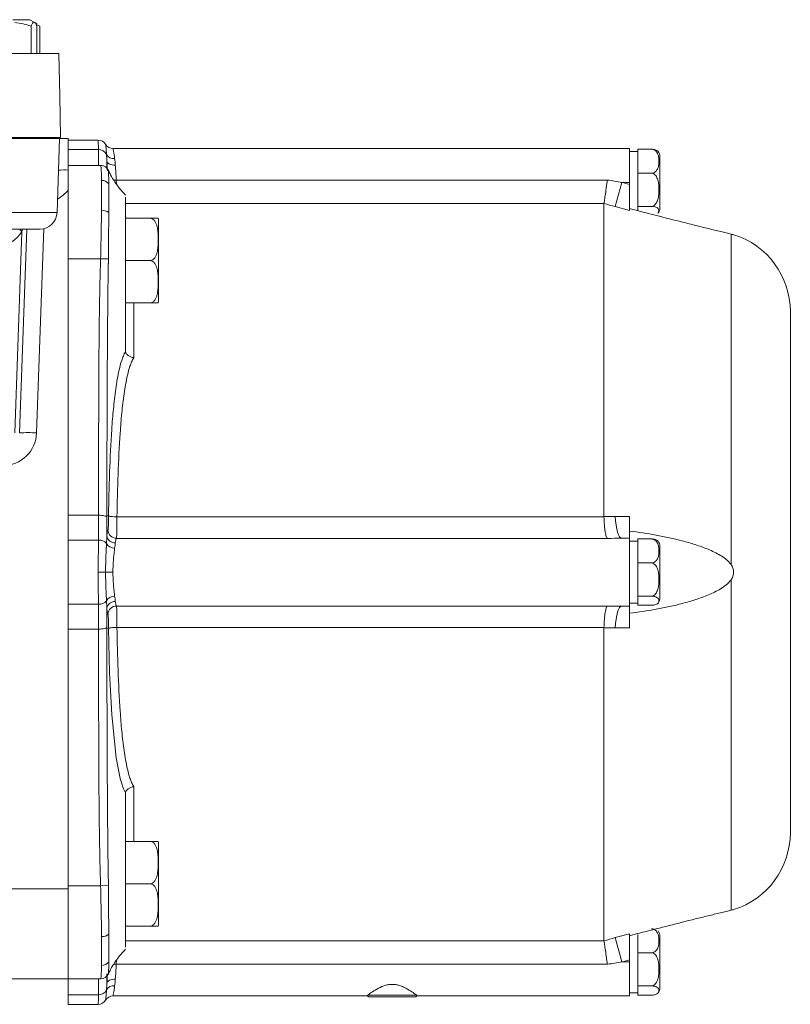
# Model space of a CAD drawing. Header units: millimetres. Extents: x 150 to 972, y 37 to 799.
# Tile 21 of 29: x 332 to 422, y 592 to 708. Entities that reach past the tile are written whole.
import ezdxf

# ---------------------------------------------------------------- set-up
doc = ezdxf.new("R2010")
doc.units = ezdxf.units.MM

msp = doc.modelspace()

# ---------------------------------------------------------------- linework, layer by layer
at = {"color": 7, "linetype": 'Continuous', "lineweight": 15}
for p, q in [((332.72, 708.16), (330.73, 708.16)), ((333.32, 707.82), (332.72, 708.16)), ((333.56, 707.68), (333.32, 707.82)), ((332.88, 707.41), (332.88, 704.16)), ((333.9, 707.41), (333.51, 707.59)), ((333.55, 707.41), (333.55, 704.16)), ((333.9, 707.41), (333.9, 704.16)), ((336.16, 704.16), (327.84, 704.16)), ((336.25, 699.16), (336.16, 704.16)), ((336.25, 699.16), (336.33, 694.26)), ((330.25, 694.16), (334.15, 694.16)), ((336.33, 694.26), (330.33, 694.26)), ((336.33, 694.16), (334.15, 694.16)), ((336.11, 690.39), (336.24, 694.16)), ((336.33, 694.26), (336.33, 694.16)), ((337.25, 694.16), (336.33, 694.16)), ((337.25, 694.16), (337.25, 690.42)), ((340.8, 693.96), (337.25, 693.96)), ((340.82, 692.85), (337.25, 692.85)), ((403.5, 692.96), (342.53, 692.96)), ((403.5, 688.96), (403.5, 692.96)), ((404.5, 692.61), (403.5, 692.61)), ((404.5, 692.19), (404.5, 692.88)), ((404.5, 692.88), (406.1, 692.88)), ((404.5, 690.74), (404.5, 692.19)), ((407.1, 685.92), (407.1, 692.01)), ((335.93, 685.39), (336.11, 690.39)), ((341.08, 690.96), (337.25, 690.96)), ((404.5, 690.05), (404.5, 690.74)), ((342.93, 689.24), (400.9, 689.24)), ((404.5, 689.09), (404.5, 690.05)), ((404.5, 690.05), (406.1, 690.05)), ((404.5, 687.09), (404.5, 689.09)), ((337.25, 646.87), (337.25, 688.06)), ((401.83, 686.1), (402.62, 688.96)), ((403.5, 688.96), (402.62, 688.96)), ((403.5, 688.72), (403.5, 688.96)), ((404.5, 686.13), (404.5, 687.09)), ((400.5, 649.52), (400.5, 686.47)), ((403.5, 685.64), (401.83, 686.1)), ((404.5, 686.13), (406.1, 686.13)), ((404.5, 685.87), (404.5, 686.13)), ((404.5, 685.61), (404.5, 685.87)), ((344, 684.73), (346.9, 684.73)), ((347.9, 674.96), (347.9, 684.51)), ((333.93, 683.46), (329.29, 683.46)), ((332.36, 683.46), (331.52, 659.39)), ((330.94, 659.39), (331.77, 683.14)), ((415.5, 643.88), (415.5, 682.86)), ((341.08, 679.96), (337.25, 679.96)), ((342, 679.95), (341.08, 679.96)), ((344, 679.73), (346.9, 679.73)), ((344, 674.73), (346.9, 674.73)), ((344, 674.66), (344, 669.02)), ((422.5, 612.22), (422.5, 673.71)), ((340.82, 649.68), (337.25, 649.68)), ((342.01, 649.63), (341.83, 649.67)), ((343, 649.5), (343, 649.5)), ((343, 649.5), (400.5, 649.5)), ((401.83, 649.53), (403.5, 649.52)), ((337.25, 646.75), (337.25, 646.87)), ((340.82, 646.75), (337.25, 646.75)), ((337.25, 639.18), (337.25, 646.75)), ((400.9, 646.95), (342.93, 646.95)), ((403.5, 646.96), (402.62, 646.96)), ((403.5, 638.96), (403.5, 646.96)), ((404.5, 646.61), (403.5, 646.61)), ((404.5, 646.19), (404.5, 646.88)), ((404.5, 646.88), (406.1, 646.88)), ((404.5, 644.74), (404.5, 646.19)), ((407.1, 639.92), (407.1, 646.01)), ((404.5, 644.05), (404.5, 644.74)), ((404.5, 643.09), (404.5, 644.05)), ((404.5, 644.05), (406.1, 644.05)), ((404.5, 641.09), (404.5, 643.09)), ((415.5, 603.07), (415.5, 642.05)), ((404.5, 640.13), (404.5, 641.09)), ((340.82, 639.18), (337.25, 639.18)), ((337.25, 638.61), (337.25, 639.18)), ((403.5, 639.31), (404.5, 639.31)), ((404.5, 640.13), (406.1, 640.13)), ((404.5, 639.87), (404.5, 640.13)), ((404.5, 639.31), (404.5, 639.87)), ((404.5, 639.05), (404.5, 639.31)), ((337.25, 605.58), (337.25, 638.61)), ((342.93, 638.97), (400.9, 638.97)), ((403.5, 638.96), (402.62, 638.96)), ((404.5, 639.05), (406.1, 639.05)), ((340.82, 636.24), (337.25, 636.24)), ((342.01, 636.3), (341.83, 636.26)), ((343, 636.43), (343, 636.43)), ((400.5, 636.43), (343, 636.43)), ((400.5, 599.46), (400.5, 636.41)), ((403.5, 636.4), (401.83, 636.4)), ((344, 616.93), (344, 611.27)), ((344, 611.19), (346.9, 611.19)), ((347.9, 601.42), (347.9, 610.97)), ((344, 608.91), (344, 608.3)), ((327.5, 605.58), (337.25, 605.58)), ((341.08, 605.96), (337.25, 605.96)), ((337.25, 594.96), (337.25, 605.58)), ((342, 605.98), (341.08, 605.96)), ((344, 606.19), (346.9, 606.19)), ((344, 601.19), (346.9, 601.19)), ((401.83, 599.83), (403.5, 600.28)), ((401.83, 599.83), (402.62, 596.96)), ((404.5, 598.74), (404.5, 600.19)), ((407.1, 593.92), (407.1, 600.01)), ((404.5, 598.05), (404.5, 598.74)), ((404.5, 597.09), (404.5, 598.05)), ((404.5, 598.05), (406.1, 598.05)), ((400.9, 596.69), (342.93, 596.69)), ((403.5, 596.96), (402.62, 596.96)), ((403.5, 596.96), (403.5, 597.2)), ((403.5, 592.96), (403.5, 596.96)), ((404.5, 595.09), (404.5, 597.09)), ((337.25, 594.96), (327.06, 594.96)), ((341.08, 594.96), (337.25, 594.96)), ((337.25, 593.08), (337.25, 594.96)), ((341.08, 594.96), (341.08, 594.96)), ((404.5, 594.13), (404.5, 595.09)), ((404.5, 594.13), (406.1, 594.13)), ((404.5, 593.87), (404.5, 594.13)), ((404.5, 593.31), (404.5, 593.87)), ((340.82, 593.08), (337.25, 593.08)), ((337.25, 591.96), (337.25, 593.08)), ((342.53, 592.96), (372.6, 592.96)), ((372.58, 592.96), (372.7, 592.85)), ((372.61, 593.05), (372.6, 593.01)), ((372.61, 593.05), (378.38, 593.05)), ((378.3, 592.85), (372.7, 592.85)), ((378.3, 592.85), (378.41, 592.96)), ((378.4, 592.96), (403.5, 592.96)), ((403.5, 593.31), (404.5, 593.31)), ((404.5, 593.05), (404.5, 593.31)), ((404.5, 593.05), (406.1, 593.05)), ((337.25, 591.96), (340.8, 591.96))]:
    msp.add_line(p, q, dxfattribs=at)
at = {"color": 8, "linetype": 'Continuous', "lineweight": 15}
for p, q in [((341.82, 691.44), (341.82, 690.63)), ((342.93, 689.24), (342.95, 688.77)), ((400.5, 686.48), (344, 686.48)), ((328.78, 685.39), (335.93, 685.39)), ((331.84, 683.46), (331.77, 683.14)), ((334.36, 683.51), (333.52, 659.39)), ((345, 674.73), (345, 668.27)), ((345, 617.66), (345, 611.19)), ((344, 599.45), (400.5, 599.45)), ((342.95, 597.16), (342.93, 596.69))]:
    msp.add_line(p, q, dxfattribs=at)
at = {"color": 7, "linetype": 'Continuous', "lineweight": 15, "flags": 128}
for points in [[(341.82, 691.44), (341.85, 691.34), (341.91, 691.26), (342.01, 691.18), (342.13, 691.11), (342.28, 691.06), (342.45, 691.02), (342.63, 691), (342.81, 690.99)], [(402.62, 688.96), (402.7, 688.94), (403.5, 688.72)], [(401.83, 649.53), (401.87, 649.01), (401.92, 648.52), (402, 648.08), (402.1, 647.69), (402.22, 647.38), (402.35, 647.15), (402.48, 647.01), (402.62, 646.96)], [(341.67, 642.96), (341.74, 642.96), (341.83, 642.96), (341.92, 642.96), (342.03, 642.96), (342.15, 642.96), (342.27, 642.96), (342.4, 642.96), (342.53, 642.96)], [(401.83, 636.4), (401.87, 636.92), (401.92, 637.41), (402, 637.85), (402.1, 638.23), (402.22, 638.55), (402.35, 638.78), (402.48, 638.92), (402.62, 638.96)], [(343.86, 617.24), (343.78, 617.41), (343.38, 618.63), (342.9, 621.06), (342.39, 626.12), (342.14, 631.13), (342.01, 636.3), (342.01, 636.3), (342.01, 636.3)], [(403.5, 597.2), (402.7, 596.99), (402.62, 596.96)], [(342.81, 594.93), (342.63, 594.93), (342.45, 594.91), (342.28, 594.87), (342.13, 594.82), (342.01, 594.75), (341.91, 594.67), (341.85, 594.58), (341.82, 594.49)]]:
    msp.add_lwpolyline(points, dxfattribs=at)
at = {"color": 8, "linetype": 'Continuous', "lineweight": 15, "flags": 128}
for points in [[(342.63, 689.22), (342.74, 689.23), (342.93, 689.24)], [(331.55, 683.46), (331.63, 683.32), (331.77, 683.14)], [(342.93, 596.69), (342.74, 596.7), (342.63, 596.71)]]:
    msp.add_lwpolyline(points, dxfattribs=at)
at = {"color": 7, "linetype": 'Continuous', "lineweight": 15}
for centre, radius, start, end in [((340.8, 692.96), 1, 30, 90.0001), ((340.87, 691.86), 0.987, 23.0864, 92.9691), ((342.53, 693.96), 1, 210, 270.0001), ((406.1, 692.01), 1, 0, 37.2423), ((342.6, 692.73), 0.955, 210.289, 278.1005), ((336.81, 683.83), 6.6, 86.1939, 96.1277), ((341.22, 688.14), 1.05, 38.7938, 91.8047), ((341.23, 684.29), 1.38, 54.5229, 92.0171), ((406.1, 685.92), 1, 322.8327, 0), ((333.93, 685.46), 2, 270, 358), ((346.9, 684.51), 1, 0, 13.1034), ((413, 673.71), 9.5, 0, 72.8474), ((346.9, 674.96), 1, 346.8938, 0), ((329.52, 659.53), 4, 270, 358), ((332.52, 645.06), 14.37, 86.0129, 93.9871), ((342.94, 647.96), 1, 182.1995, 269.7175), ((340.92, 645.64), 1.12, 39.986, 95.3216), ((342.71, 646.86), 1.07, 208.277, 271.0481), ((342.78, 647.38), 0.97, 188.5993, 272.2626), ((406.1, 646.01), 1, 0, 37.2423), ((341.13, 891.56), 248.59, 269.9233, 270.1229), ((340.92, 640.29), 1.12, 264.6772, 320.0137), ((342.71, 639.06), 1.07, 88.951, 151.7231), ((342.78, 638.55), 0.97, 87.7374, 171.4007), ((406.1, 639.92), 1, 322.8327, 0), ((342.94, 637.97), 1, 90.2825, 177.8005), ((413, 612.22), 9.5, 287.154, 0), ((346.9, 610.97), 1, 0, 13.1034), ((346.9, 601.42), 1, 346.8938, 0), ((341.24, 601.3), 1.34, 267.9545, 306.7607), ((406.1, 600.01), 1, 0, 37.2423), ((341.22, 597.6), 1.04, 268.2768, 322.2007), ((341.08, 595.96), 1, 270.0026, 335.6532), ((342.6, 593.19), 0.955, 81.8987, 149.7111), ((406.1, 593.92), 1, 322.8327, 0), ((340.87, 594.06), 0.987, 267.0302, 336.9132), ((342.53, 591.96), 1, 90.0002, 149.9997), ((340.8, 592.96), 1, 270.0005, 329.9995)]:
    msp.add_arc(centre, radius, start, end, dxfattribs=at)
at = {"color": 8, "linetype": 'Continuous', "lineweight": 15}
msp.add_arc((334.11, 690.53), 4, 298.0403, 321.7415, dxfattribs=at)
at = {"color": 7, "linetype": 'Continuous', "lineweight": 15}
msp.add_ellipse((329.18, 685.53), major_axis=(0.13, 4), ratio=0.81623, start_param=3.167126, end_param=4.095412, dxfattribs=at)
for points, knots in [([(332.88, 707.41), (332.57, 707.51), (332.25, 707.6), (331.61, 707.74), (331.28, 707.79), (330.96, 707.82)], [0, 0, 0, 0, 0.5, 0.5, 1, 1, 1, 1]), ([(333.55, 707.41), (333.44, 707.69), (333.33, 707.86), (333.19, 707.86), (333.16, 707.85), (333.1, 707.81), (333.07, 707.78), (332.99, 707.66), (332.93, 707.55), (332.88, 707.41)], [0, 0, 0, 0, 0.5, 0.5, 0.625, 0.625, 0.75, 0.75, 1, 1, 1, 1]), ([(340.82, 692.85), (340.81, 693.21), (340.81, 693.49), (340.8, 693.77), (340.8, 693.84), (340.8, 693.94), (340.8, 693.96), (340.8, 693.96)], [0, 0, 0, 0, 0.5, 0.5, 0.75, 0.75, 1, 1, 1, 1]), ([(340.83, 690.96), (340.83, 691.28), (340.82, 691.59), (340.82, 692.22), (340.82, 692.54), (340.82, 692.85)], [0, 0, 0, 0, 0.5, 0.5, 1, 1, 1, 1]), ([(341.77, 692.25), (341.76, 692.45), (341.75, 692.62), (341.72, 692.92), (341.71, 693.05), (341.69, 693.25), (341.68, 693.33), (341.67, 693.44), (341.67, 693.46), (341.67, 693.46)], [0, 0, 0, 0, 0.25, 0.25, 0.5, 0.5, 0.75, 0.75, 1, 1, 1, 1]), ([(342.53, 692.96), (342.53, 692.96), (342.54, 692.94), (342.56, 692.83), (342.58, 692.76), (342.62, 692.56), (342.64, 692.43), (342.69, 692.14), (342.71, 691.97), (342.73, 691.79)], [0, 0, 0, 0, 0.25, 0.25, 0.5, 0.5, 0.75, 0.75, 1, 1, 1, 1]), ([(406.1, 692.88), (406.2, 692.88), (406.3, 692.85), (406.47, 692.78), (406.54, 692.73), (406.73, 692.56), (406.8, 692.43), (406.91, 692.16), (406.94, 692.02), (406.98, 691.74), (406.99, 691.6), (406.99, 691.32), (406.98, 691.18), (406.94, 690.9), (406.91, 690.76), (406.8, 690.49), (406.72, 690.36), (406.54, 690.19), (406.47, 690.14), (406.3, 690.07), (406.2, 690.05), (406.1, 690.05)], [0, 0, 0, 0, 0.0625, 0.0625, 0.125, 0.125, 0.25, 0.25, 0.375, 0.375, 0.5, 0.5, 0.625, 0.625, 0.75, 0.75, 0.875, 0.875, 0.9375, 0.9375, 1, 1, 1, 1]), ([(406.87, 692.6), (406.87, 692.62), (406.86, 692.67), (406.74, 692.74), (406.58, 692.81), (406.38, 692.86), (406.22, 692.87), (406.13, 692.88), (406.1, 692.88)], [0, 0, 0, 0, 0.161121, 0.403383, 0.647074, 0.800905, 0.932042, 1, 1, 1, 1]), ([(341.87, 690.33), (341.86, 690.51), (341.84, 690.91), (341.83, 691.25), (341.82, 691.44)], [0, 0, 0, 0, 0.467874, 1, 1, 1, 1]), ([(337.25, 690.42), (337.25, 690.02), (337.25, 689.63), (337.25, 688.85), (337.25, 688.45), (337.25, 688.06)], [0, 0, 0, 0, 0.5, 0.5, 1, 1, 1, 1]), ([(341.19, 689.18), (341.18, 689.47), (341.18, 689.73), (341.16, 690.17), (341.15, 690.36), (341.12, 690.81), (341.1, 690.96), (341.08, 690.96)], [0, 0, 0, 0, 0.25, 0.25, 0.5, 0.5, 1, 1, 1, 1]), ([(342.02, 690.32), (342.01, 690.34), (341.99, 690.42), (341.88, 690.6), (341.66, 690.8), (341.37, 690.95), (341.17, 690.95), (341.08, 690.95)], [0, 0, 0, 0, 0.106591, 0.300178, 0.539727, 0.806698, 1, 1, 1, 1]), ([(344, 687.47), (343.57, 687.96), (342.92, 688.71), (342.29, 689.73), (342.1, 690.17), (342.03, 690.32)], [0, 0, 0, 0, 0.560144, 0.84437, 1, 1, 1, 1]), ([(342.81, 690.99), (342.83, 690.73), (342.85, 690.44), (342.89, 689.85), (342.91, 689.55), (342.93, 689.24)], [0, 0, 0, 0, 0.5, 0.5, 1, 1, 1, 1]), ([(341.18, 685.67), (341.19, 686.38), (341.2, 687.03), (341.2, 688.2), (341.2, 688.73), (341.19, 689.18)], [0, 0, 0, 0, 0.5, 0.5, 1, 1, 1, 1]), ([(400.5, 686.48), (400.51, 686.53), (400.52, 686.63), (400.57, 686.95), (400.6, 687.16), (400.68, 687.66), (400.72, 687.95), (400.78, 688.42), (400.81, 688.58), (400.85, 688.9), (400.88, 689.07), (400.9, 689.24)], [0, 0, 0, 0, 0.25, 0.25, 0.5, 0.5, 0.75, 0.75, 0.875, 0.875, 1, 1, 1, 1]), ([(406.1, 690.05), (406.2, 690.05), (406.3, 690.01), (406.47, 689.91), (406.54, 689.84), (406.73, 689.61), (406.8, 689.42), (406.91, 689.05), (406.94, 688.86), (406.98, 688.48), (406.99, 688.28), (406.99, 687.9), (406.98, 687.7), (406.94, 687.32), (406.91, 687.13), (406.8, 686.75), (406.72, 686.57), (406.54, 686.34), (406.47, 686.27), (406.3, 686.16), (406.2, 686.13), (406.1, 686.13)], [0, 0, 0, 0, 0.0625, 0.0625, 0.125, 0.125, 0.25, 0.25, 0.375, 0.375, 0.5, 0.5, 0.625, 0.625, 0.75, 0.75, 0.875, 0.875, 0.9375, 0.9375, 1, 1, 1, 1]), ([(342.04, 688.79), (342.04, 688.37), (342.04, 687.86), (342.04, 686.73), (342.04, 686.1), (342.04, 685.42)], [0, 0, 0, 0, 0.5, 0.5, 1, 1, 1, 1]), ([(403.5, 688.72), (403.5, 688.36), (403.5, 688), (403.5, 687.31), (403.5, 686.99), (403.5, 686.42), (403.5, 686.19), (403.5, 685.82), (403.5, 685.7), (403.5, 685.64)], [0, 0, 0, 0, 0.25, 0.25, 0.5, 0.5, 0.75, 0.75, 1, 1, 1, 1]), ([(344, 687.23), (344, 687.2), (344, 687.15), (344, 687.07), (344, 686.97), (344, 686.86), (344, 686.75), (344, 686.62), (344, 686.49), (344, 686.34), (344, 686.19), (344, 686.03), (344, 685.85), (344, 685.67), (344, 685.48), (344, 685.21), (344, 684.86), (344, 684.42), (344, 683.95), (344, 683.46), (344, 682.95), (344, 682.42), (344, 682.05), (344, 681.86)], [0, 0, 0, 0, 0.036397, 0.072483, 0.108308, 0.143921, 0.179377, 0.214725, 0.250021, 0.285317, 0.320665, 0.35612, 0.391734, 0.427559, 0.463645, 0.500042, 0.572484, 0.643889, 0.714669, 0.785247, 0.856049, 0.927496, 1, 1, 1, 1]), ([(341.08, 679.96), (341.1, 680.97), (341.12, 681.96), (341.15, 683.4), (341.16, 683.88), (341.17, 684.8), (341.18, 685.24), (341.18, 685.67)], [0, 0, 0, 0, 0.5, 0.5, 0.75, 0.75, 1, 1, 1, 1]), ([(415.5, 682.86), (415.33, 682.9), (415.14, 682.95), (414.72, 683.05), (414.5, 683.1), (413.8, 683.27), (413.32, 683.39), (412.33, 683.63), (411.83, 683.76), (410.81, 684.01), (410.3, 684.14), (408.75, 684.53), (407.7, 684.79), (405.61, 685.33), (404.55, 685.6), (403.5, 685.87)], [0, 0, 0, 0, 0.0625, 0.0625, 0.125, 0.125, 0.25, 0.25, 0.375, 0.375, 0.5, 0.5, 0.75, 0.75, 1, 1, 1, 1]), ([(406.1, 686.13), (406.16, 686.13), (406.27, 686.13), (406.46, 686.1), (406.67, 686.04), (406.93, 685.88), (407.03, 685.63), (406.93, 685.43), (406.87, 685.33)], [0, 0, 0, 0, 0.052155, 0.104152, 0.186043, 0.321194, 0.67941, 1, 1, 1, 1]), ([(342.04, 685.42), (342.03, 685), (342.03, 684.58), (342.03, 683.69), (342.02, 683.24), (342.02, 682.32), (342.01, 681.85), (342, 680.9), (342, 680.43), (342, 679.95)], [0, 0, 0, 0, 0.25, 0.25, 0.5, 0.5, 0.75, 0.75, 1, 1, 1, 1]), ([(346.9, 684.73), (347.04, 684.73), (347.17, 684.68), (347.38, 684.52), (347.46, 684.43), (347.59, 684.22), (347.64, 684.1), (347.72, 683.88), (347.75, 683.76), (347.82, 683.41), (347.84, 683.18), (347.87, 682.7), (347.87, 682.47), (347.87, 681.99), (347.87, 681.76), (347.84, 681.28), (347.82, 681.05), (347.75, 680.7), (347.72, 680.58), (347.64, 680.36), (347.59, 680.25), (347.46, 680.04), (347.38, 679.94), (347.17, 679.79), (347.04, 679.73), (346.9, 679.73)], [0, 0, 0, 0, 0.0625, 0.0625, 0.125, 0.125, 0.1875, 0.1875, 0.25, 0.25, 0.375, 0.375, 0.5, 0.5, 0.625, 0.625, 0.75, 0.75, 0.8125, 0.8125, 0.875, 0.875, 0.9375, 0.9375, 1, 1, 1, 1]), ([(347.87, 684.73), (347.87, 684.73), (347.93, 684.73), (347.87, 684.73), (347.56, 684.73), (347.37, 684.73), (347.14, 684.73), (346.99, 684.73), (346.91, 684.73), (346.9, 684.73)], [0, 0, 0, 0, 0.000536, 0.613499, 0.736393, 0.860295, 0.924085, 0.988417, 1, 1, 1, 1]), ([(415.8, 682.79), (415.8, 682.79), (415.83, 682.78), (415.73, 682.8), (415.57, 682.84), (415.5, 682.86)], [0, 0, 0, 0, 0.04651, 0.541454, 1, 1, 1, 1]), ([(344, 681.86), (344, 681.77), (344, 681.59), (344, 681.31), (344, 681.04), (344, 680.76), (344, 680.48), (344, 680.21), (344, 679.93), (344, 679.66), (344, 679.38), (344, 679.1), (344, 678.83), (344, 678.55), (344, 678.28), (344, 677.91), (344, 677.46), (344, 676.94), (344, 676.44), (344, 675.96), (344, 675.51), (344, 675.07), (344, 674.8), (344, 674.66)], [0, 0, 0, 0, 0.03637, 0.072441, 0.108261, 0.143878, 0.179344, 0.214708, 0.25002, 0.285333, 0.320696, 0.356162, 0.39178, 0.4276, 0.46367, 0.50004, 0.572439, 0.643844, 0.71465, 0.785262, 0.85609, 0.927538, 1, 1, 1, 1]), ([(340.82, 649.68), (340.83, 654.73), (340.84, 659.78), (340.87, 667.35), (340.89, 669.87), (340.93, 673.66), (340.95, 674.92), (340.99, 676.81), (341, 677.44), (341.03, 678.39), (341.04, 678.7), (341.06, 679.33), (341.08, 679.65), (341.08, 679.96)], [0, 0, 0, 0, 0.5, 0.5, 0.75, 0.75, 0.875, 0.875, 0.9375, 0.9375, 0.96875, 0.96875, 1, 1, 1, 1]), ([(342, 679.95), (341.99, 679.76), (341.99, 679.58), (341.99, 679.4), (341.99, 679.4), (341.99, 679.4), (341.99, 679.4)], [0, 0, 0, 0, 0.0005436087, 0.0005436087, 0.0005436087, 0.0005436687, 0.0005436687, 0.0005436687, 0.0005436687]), ([(341.99, 679.4), (341.99, 679.36), (341.98, 679.33), (341.98, 679.25), (341.98, 679.13), (341.98, 678.86), (341.97, 678.63), (341.97, 678.16), (341.96, 677.85), (341.95, 676.92), (341.94, 676.3), (341.92, 674.44), (341.91, 673.19), (341.88, 669.47), (341.86, 666.98), (341.83, 659.53), (341.82, 654.56), (341.81, 649.59)], [0, 0, 0, 0, 0.003906, 0.003906, 0.007812, 0.015625, 0.03125, 0.03125, 0.0625, 0.0625, 0.125, 0.125, 0.25, 0.25, 0.5, 0.5, 1, 1, 1, 1]), ([(346.9, 679.73), (347.04, 679.73), (347.17, 679.68), (347.38, 679.52), (347.46, 679.43), (347.59, 679.22), (347.64, 679.1), (347.72, 678.88), (347.75, 678.76), (347.82, 678.41), (347.84, 678.18), (347.87, 677.7), (347.87, 677.47), (347.87, 676.99), (347.87, 676.76), (347.84, 676.28), (347.82, 676.05), (347.75, 675.7), (347.72, 675.58), (347.64, 675.36), (347.59, 675.25), (347.46, 675.04), (347.38, 674.94), (347.17, 674.79), (347.04, 674.73), (346.9, 674.73)], [0, 0, 0, 0, 0.0625, 0.0625, 0.125, 0.125, 0.1875, 0.1875, 0.25, 0.25, 0.375, 0.375, 0.5, 0.5, 0.625, 0.625, 0.75, 0.75, 0.8125, 0.8125, 0.875, 0.875, 0.9375, 0.9375, 1, 1, 1, 1]), ([(346.9, 674.73), (346.9, 674.73), (346.96, 674.73), (347.09, 674.73), (347.3, 674.73), (347.53, 674.73), (347.87, 674.73), (347.93, 674.73), (347.87, 674.73), (347.87, 674.73)], [0, 0, 0, 0, 0.002482, 0.056165, 0.121112, 0.216257, 0.385281, 0.999661, 1, 1, 1, 1]), ([(342.01, 649.63), (342.01, 649.85), (342.01, 650.07), (342.02, 650.5), (342.04, 651.16), (342.05, 651.81), (342.08, 653.1), (342.11, 653.96), (342.2, 656.5), (342.28, 658.17), (342.45, 660.63), (342.51, 661.44), (342.67, 663.03), (342.75, 663.81), (342.97, 665.36), (343.1, 666.11), (343.35, 667.22), (343.45, 667.58), (343.62, 668.12), (343.69, 668.3), (343.83, 668.64), (343.91, 668.82), (344, 668.98)], [0, 0, 0, 0, 0.03125, 0.03125, 0.0625, 0.125, 0.125, 0.25, 0.25, 0.5, 0.5, 0.625, 0.625, 0.75, 0.75, 0.875, 0.875, 0.9375, 0.9375, 0.96875, 0.96875, 1, 1, 1, 1]), ([(345, 668.27), (344.89, 668.11), (344.81, 667.95), (344.67, 667.61), (344.6, 667.44), (344.43, 666.93), (344.33, 666.57), (344.08, 665.5), (343.95, 664.76), (343.74, 663.27), (343.65, 662.51), (343.5, 660.96), (343.44, 660.18), (343.28, 657.79), (343.2, 656.17), (343.08, 652.87), (343.03, 651.2), (343, 649.5)], [0, 0, 0, 0, 0.03125, 0.03125, 0.0625, 0.0625, 0.125, 0.125, 0.25, 0.25, 0.375, 0.375, 0.5, 0.5, 0.75, 0.75, 1, 1, 1, 1]), ([(344, 668.99), (344.01, 668.91), (344.04, 668.84), (344.15, 668.69), (344.23, 668.61), (344.41, 668.48), (344.52, 668.42), (344.75, 668.33), (344.88, 668.29), (345, 668.27)], [0, 0, 0, 0, 0.25, 0.25, 0.5, 0.5, 0.75, 0.75, 1, 1, 1, 1]), ([(340.82, 646.75), (340.82, 647.38), (340.82, 648.01), (340.82, 648.64), (340.82, 648.99), (340.83, 649.34), (340.83, 649.68), (340.83, 649.68), (340.83, 649.68), (340.83, 649.68)], [0, 0, 0, 0, 0.002246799, 0.002246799, 0.002246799, 0.003485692, 0.003485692, 0.003485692, 0.003485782, 0.003485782, 0.003485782, 0.003485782]), ([(341.81, 649.59), (341.81, 649.55), (341.8, 649.54), (341.77, 649.54), (341.75, 649.55), (341.67, 649.58), (341.6, 649.6), (341.33, 649.66), (341.08, 649.69), (340.83, 649.68)], [0, 0, 0, 0, 0.125, 0.125, 0.25, 0.25, 0.5, 0.5, 1, 1, 1, 1]), ([(341.81, 649.59), (341.82, 649.6), (341.82, 649.62), (341.82, 649.64), (341.82, 649.65), (341.82, 649.65), (341.82, 649.66), (341.82, 649.66), (341.82, 649.67), (341.83, 649.67)], [0, 0, 0, 0, 0.0000887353, 0.0000887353, 0.0000887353, 0.0001417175, 0.0001417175, 0.0001417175, 0.0001750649, 0.0001750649, 0.0001750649, 0.0001750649]), ([(341.94, 647.92), (341.95, 647.94), (341.96, 647.99), (341.98, 648.17), (341.99, 648.29), (342.01, 648.6), (342.01, 648.78), (342.01, 649.19), (342.01, 649.4), (342.01, 649.63)], [0, 0, 0, 0, 0.25, 0.25, 0.5, 0.5, 0.75, 0.75, 1, 1, 1, 1]), ([(342.01, 649.63), (342.02, 649.61), (342.05, 649.59), (342.16, 649.56), (342.23, 649.54), (342.41, 649.52), (342.52, 649.51), (342.7, 649.5), (342.75, 649.5), (342.85, 649.5), (342.88, 649.5), (342.92, 649.5), (342.94, 649.5), (342.96, 649.5), (342.97, 649.5), (342.98, 649.5), (342.99, 649.5), (343, 649.5), (343, 649.5), (343, 649.5)], [0, 0, 0, 0, 0.25, 0.25, 0.5, 0.5, 0.75, 0.75, 0.875, 0.875, 0.9375, 0.9375, 0.96875, 0.96875, 0.984375, 0.984375, 0.992188, 0.992188, 1, 1, 1, 1]), ([(343, 649.5), (343.01, 649.16), (343.01, 648.84), (343.01, 648.24), (343, 647.97), (342.99, 647.51), (342.98, 647.33), (342.96, 647.06), (342.95, 646.98), (342.93, 646.95)], [0, 0, 0, 0, 0.25, 0.25, 0.5, 0.5, 0.75, 0.75, 1, 1, 1, 1]), ([(400.5, 649.5), (400.51, 649.16), (400.52, 648.84), (400.57, 648.24), (400.6, 647.97), (400.68, 647.51), (400.72, 647.32), (400.78, 647.12), (400.81, 647.07), (400.85, 646.99), (400.88, 646.97), (400.9, 646.95)], [0, 0, 0, 0, 0.25, 0.25, 0.5, 0.5, 0.75, 0.75, 0.875, 0.875, 1, 1, 1, 1]), ([(403.5, 649.52), (403.5, 649.34), (403.5, 649.17), (403.5, 648.83), (403.5, 648.66), (403.5, 648.34), (403.5, 648.2), (403.5, 647.92), (403.5, 647.79), (403.5, 647.56), (403.5, 647.46), (403.5, 647.28), (403.5, 647.21), (403.5, 647.09), (403.5, 647.04), (403.5, 646.98), (403.5, 646.96), (403.5, 646.96)], [0, 0, 0, 0, 0.125, 0.125, 0.25, 0.25, 0.375, 0.375, 0.5, 0.5, 0.625, 0.625, 0.75, 0.75, 0.875, 0.875, 1, 1, 1, 1]), ([(341.82, 647.23), (341.83, 647.43), (341.85, 647.59), (341.89, 647.82), (341.91, 647.89), (341.94, 647.92)], [0, 0, 0, 0, 0.5, 0.5, 1, 1, 1, 1]), ([(403.5, 647.81), (404.55, 647.68), (405.6, 647.52), (407.69, 647.15), (408.73, 646.93), (410.26, 646.52), (410.77, 646.38), (411.78, 646.05), (412.29, 645.87), (413.03, 645.56), (413.28, 645.45), (413.76, 645.21), (414.01, 645.08), (414.48, 644.8), (414.7, 644.65), (415.13, 644.3), (415.33, 644.1), (415.5, 643.88)], [0, 0, 0, 0, 0.25, 0.25, 0.5, 0.5, 0.625, 0.625, 0.75, 0.75, 0.8125, 0.8125, 0.875, 0.875, 0.9375, 0.9375, 1, 1, 1, 1]), ([(340.8, 642.96), (340.8, 643.63), (340.8, 644.29), (340.81, 645.25), (340.81, 645.57), (340.81, 646.18), (340.81, 646.47), (340.82, 646.75)], [0, 0, 0, 0, 0.5, 0.5, 0.75, 0.75, 1, 1, 1, 1]), ([(341.67, 642.96), (341.67, 643.27), (341.67, 643.58), (341.68, 644.18), (341.69, 644.48), (341.71, 645.05), (341.72, 645.33), (341.75, 645.86), (341.76, 646.12), (341.77, 646.36)], [0, 0, 0, 0, 0.25, 0.25, 0.5, 0.5, 0.75, 0.75, 1, 1, 1, 1]), ([(342.93, 646.95), (342.91, 646.93), (342.89, 646.88), (342.85, 646.7), (342.83, 646.57), (342.81, 646.41)], [0, 0, 0, 0, 0.5, 0.5, 1, 1, 1, 1]), ([(406.1, 646.88), (406.2, 646.88), (406.3, 646.85), (406.47, 646.78), (406.54, 646.73), (406.73, 646.56), (406.8, 646.43), (406.91, 646.16), (406.94, 646.02), (406.98, 645.74), (406.99, 645.6), (406.99, 645.32), (406.98, 645.18), (406.94, 644.9), (406.91, 644.76), (406.8, 644.49), (406.72, 644.36), (406.54, 644.19), (406.47, 644.14), (406.3, 644.07), (406.2, 644.05), (406.1, 644.05)], [0, 0, 0, 0, 0.0625, 0.0625, 0.125, 0.125, 0.25, 0.25, 0.375, 0.375, 0.5, 0.5, 0.625, 0.625, 0.75, 0.75, 0.875, 0.875, 0.9375, 0.9375, 1, 1, 1, 1]), ([(406.87, 646.6), (406.87, 646.62), (406.86, 646.67), (406.74, 646.74), (406.58, 646.81), (406.38, 646.86), (406.22, 646.87), (406.13, 646.88), (406.1, 646.88)], [0, 0, 0, 0, 0.161121, 0.403383, 0.647074, 0.800905, 0.932042, 1, 1, 1, 1]), ([(342.73, 645.8), (342.71, 645.61), (342.69, 645.4), (342.64, 644.97), (342.62, 644.74), (342.58, 644.26), (342.56, 644), (342.54, 643.49), (342.53, 643.23), (342.53, 642.96)], [0, 0, 0, 0, 0.25, 0.25, 0.5, 0.5, 0.75, 0.75, 1, 1, 1, 1]), ([(406.1, 644.05), (406.2, 644.05), (406.3, 644.01), (406.47, 643.91), (406.54, 643.84), (406.73, 643.61), (406.8, 643.42), (406.91, 643.05), (406.94, 642.86), (406.98, 642.48), (406.99, 642.28), (406.99, 641.9), (406.98, 641.7), (406.94, 641.32), (406.91, 641.13), (406.8, 640.75), (406.72, 640.57), (406.54, 640.34), (406.47, 640.27), (406.3, 640.16), (406.2, 640.13), (406.1, 640.13)], [0, 0, 0, 0, 0.0625, 0.0625, 0.125, 0.125, 0.25, 0.25, 0.375, 0.375, 0.5, 0.5, 0.625, 0.625, 0.75, 0.75, 0.875, 0.875, 0.9375, 0.9375, 1, 1, 1, 1]), ([(415.5, 643.88), (415.59, 643.74), (415.67, 643.6), (415.78, 643.29), (415.8, 643.13), (415.8, 642.8), (415.78, 642.64), (415.67, 642.33), (415.59, 642.18), (415.5, 642.05)], [0, 0, 0, 0, 0.25, 0.25, 0.5, 0.5, 0.75, 0.75, 1, 1, 1, 1]), ([(340.82, 639.18), (340.81, 639.74), (340.81, 640.34), (340.8, 641.3), (340.8, 641.63), (340.8, 642.29), (340.8, 642.63), (340.8, 642.96)], [0, 0, 0, 0, 0.5, 0.5, 0.75, 0.75, 1, 1, 1, 1]), ([(341.77, 639.57), (341.76, 639.81), (341.75, 640.06), (341.72, 640.59), (341.71, 640.87), (341.69, 641.45), (341.68, 641.74), (341.67, 642.35), (341.67, 642.65), (341.67, 642.96)], [0, 0, 0, 0, 0.25, 0.25, 0.5, 0.5, 0.75, 0.75, 1, 1, 1, 1]), ([(342.53, 642.96), (342.53, 642.7), (342.54, 642.43), (342.56, 641.92), (342.58, 641.67), (342.62, 641.19), (342.64, 640.95), (342.69, 640.52), (342.71, 640.32), (342.73, 640.13)], [0, 0, 0, 0, 0.25, 0.25, 0.5, 0.5, 0.75, 0.75, 1, 1, 1, 1]), ([(415.5, 642.05), (415.33, 641.83), (415.14, 641.64), (414.72, 641.29), (414.5, 641.14), (413.8, 640.72), (413.32, 640.49), (412.33, 640.07), (411.83, 639.89), (410.81, 639.56), (410.3, 639.41), (408.75, 639.01), (407.7, 638.78), (405.61, 638.4), (404.55, 638.25), (403.5, 638.12)], [0, 0, 0, 0, 0.0625, 0.0625, 0.125, 0.125, 0.25, 0.25, 0.375, 0.375, 0.5, 0.5, 0.75, 0.75, 1, 1, 1, 1]), ([(340.83, 636.24), (340.83, 636.73), (340.82, 637.22), (340.82, 638.2), (340.82, 638.69), (340.82, 639.18)], [0, 0, 0, 0, 0.5, 0.5, 1, 1, 1, 1]), ([(342.81, 639.52), (342.83, 639.36), (342.85, 639.23), (342.89, 639.05), (342.91, 638.99), (342.93, 638.97)], [0, 0, 0, 0, 0.5, 0.5, 1, 1, 1, 1]), ([(406.1, 640.13), (406.2, 640.13), (406.3, 640.12), (406.47, 640.1), (406.54, 640.08), (406.73, 640.01), (406.8, 639.96), (406.91, 639.86), (406.94, 639.8), (406.98, 639.7), (406.99, 639.64), (406.99, 639.54), (406.98, 639.48), (406.94, 639.38), (406.91, 639.33), (406.8, 639.22), (406.72, 639.17), (406.54, 639.11), (406.47, 639.09), (406.3, 639.06), (406.2, 639.05), (406.1, 639.05)], [0, 0, 0, 0, 0.0625, 0.0625, 0.125, 0.125, 0.25, 0.25, 0.375, 0.375, 0.5, 0.5, 0.625, 0.625, 0.75, 0.75, 0.875, 0.875, 0.9375, 0.9375, 1, 1, 1, 1]), ([(341.94, 638.01), (341.91, 638.04), (341.89, 638.11), (341.85, 638.34), (341.83, 638.5), (341.82, 638.69)], [0, 0, 0, 0, 0.5, 0.5, 1, 1, 1, 1]), ([(342.01, 636.3), (342.01, 636.53), (342.01, 636.74), (342.01, 637.14), (342.01, 637.32), (341.99, 637.63), (341.98, 637.76), (341.96, 637.94), (341.95, 637.99), (341.94, 638.01)], [0, 0, 0, 0, 0.25, 0.25, 0.5, 0.5, 0.75, 0.75, 1, 1, 1, 1]), ([(342.93, 638.97), (342.95, 638.95), (342.96, 638.87), (342.98, 638.6), (342.99, 638.42), (343, 637.95), (343.01, 637.69), (343.01, 637.08), (343.01, 636.76), (343, 636.43)], [0, 0, 0, 0, 0.25, 0.25, 0.5, 0.5, 0.75, 0.75, 1, 1, 1, 1]), ([(400.5, 636.43), (400.51, 636.77), (400.52, 637.09), (400.57, 637.69), (400.6, 637.96), (400.68, 638.42), (400.72, 638.6), (400.78, 638.8), (400.81, 638.86), (400.85, 638.94), (400.88, 638.96), (400.9, 638.97)], [0, 0, 0, 0, 0.25, 0.25, 0.5, 0.5, 0.75, 0.75, 0.875, 0.875, 1, 1, 1, 1]), ([(403.5, 638.96), (403.5, 638.96), (403.5, 638.9), (403.5, 638.66), (403.5, 638.48), (403.5, 638.02), (403.5, 637.74), (403.5, 637.11), (403.5, 636.77), (403.5, 636.4)], [0, 0, 0, 0, 0.25, 0.25, 0.5, 0.5, 0.75, 0.75, 1, 1, 1, 1]), ([(341.08, 605.96), (341.08, 606.28), (341.06, 606.59), (341.04, 607.22), (341.03, 607.54), (341, 608.49), (340.99, 609.12), (340.95, 611.01), (340.93, 612.27), (340.89, 616.06), (340.87, 618.58), (340.84, 626.15), (340.83, 631.2), (340.82, 636.24)], [0, 0, 0, 0, 0.03125, 0.03125, 0.0625, 0.0625, 0.125, 0.125, 0.25, 0.25, 0.5, 0.5, 1, 1, 1, 1]), ([(340.83, 636.24), (340.95, 636.24), (341.08, 636.25), (341.31, 636.27), (341.42, 636.29), (341.6, 636.33), (341.67, 636.35), (341.75, 636.38), (341.77, 636.39), (341.8, 636.39), (341.81, 636.38), (341.81, 636.34)], [0, 0, 0, 0, 0.25, 0.25, 0.5, 0.5, 0.75, 0.75, 0.875, 0.875, 1, 1, 1, 1]), ([(341.83, 636.26), (341.82, 636.26), (341.82, 636.28), (341.82, 636.31), (341.82, 636.32), (341.81, 636.34)], [0, 0, 0, 0, 0.5, 0.5, 1, 1, 1, 1]), ([(341.81, 636.34), (341.82, 631.37), (341.83, 626.4), (341.86, 618.95), (341.88, 616.46), (341.91, 612.73), (341.92, 611.49), (341.95, 609.01), (341.97, 607.76), (341.99, 606.52)], [0, 0, 0, 0, 0.5, 0.5, 0.75, 0.75, 0.875, 0.875, 1, 1, 1, 1]), ([(343, 636.43), (343, 636.43), (343, 636.43), (342.99, 636.43), (342.98, 636.43), (342.97, 636.43), (342.96, 636.43), (342.94, 636.43), (342.92, 636.43), (342.88, 636.43), (342.85, 636.43), (342.75, 636.43), (342.69, 636.43), (342.52, 636.42), (342.41, 636.41), (342.23, 636.38), (342.16, 636.37), (342.05, 636.34), (342.02, 636.32), (342.01, 636.3)], [0, 0, 0, 0, 0.007813, 0.007813, 0.015625, 0.015625, 0.03125, 0.03125, 0.0625, 0.0625, 0.125, 0.125, 0.25, 0.25, 0.5, 0.5, 0.75, 0.75, 1, 1, 1, 1]), ([(343, 636.43), (343.03, 634.73), (343.08, 633.05), (343.2, 629.76), (343.28, 628.14), (343.44, 625.75), (343.5, 624.97), (343.65, 623.42), (343.74, 622.66), (343.95, 621.16), (344.08, 620.43), (344.33, 619.35), (344.43, 619), (344.6, 618.48), (344.67, 618.31), (344.81, 617.98), (344.89, 617.82), (345, 617.66)], [0, 0, 0, 0, 0.25, 0.25, 0.5, 0.5, 0.625, 0.625, 0.75, 0.75, 0.875, 0.875, 0.9375, 0.9375, 0.96875, 0.96875, 1, 1, 1, 1]), ([(344, 616.94), (344.01, 617.01), (344.04, 617.09), (344.15, 617.24), (344.23, 617.31), (344.41, 617.44), (344.52, 617.5), (344.75, 617.6), (344.88, 617.64), (345, 617.66)], [0, 0, 0, 0, 0.25, 0.25, 0.5, 0.5, 0.75, 0.75, 1, 1, 1, 1]), ([(344, 611.27), (344, 611.2), (344, 611.06), (344, 610.85), (344, 610.62), (344, 610.4), (344, 610.16), (344, 609.93), (344, 609.68), (344, 609.43), (344, 609.17), (344, 608.99), (344, 608.91)], [0, 0, 0, 0, 0.100884, 0.20118, 0.301034, 0.400591, 0.5, 0.599409, 0.698966, 0.79882, 0.899116, 1, 1, 1, 1]), ([(346.9, 611.19), (347.04, 611.19), (347.17, 611.14), (347.38, 610.99), (347.46, 610.89), (347.59, 610.68), (347.64, 610.56), (347.72, 610.34), (347.75, 610.22), (347.82, 609.87), (347.84, 609.64), (347.87, 609.16), (347.87, 608.93), (347.87, 608.45), (347.87, 608.22), (347.84, 607.74), (347.82, 607.51), (347.75, 607.16), (347.72, 607.04), (347.64, 606.82), (347.59, 606.71), (347.46, 606.5), (347.38, 606.4), (347.17, 606.25), (347.04, 606.19), (346.9, 606.19)], [0, 0, 0, 0, 0.0625, 0.0625, 0.125, 0.125, 0.1875, 0.1875, 0.25, 0.25, 0.375, 0.375, 0.5, 0.5, 0.625, 0.625, 0.75, 0.75, 0.8125, 0.8125, 0.875, 0.875, 0.9375, 0.9375, 1, 1, 1, 1]), ([(347.87, 611.19), (347.87, 611.19), (347.93, 611.19), (347.87, 611.19), (347.56, 611.19), (347.37, 611.19), (347.14, 611.19), (346.99, 611.19), (346.91, 611.19), (346.9, 611.19)], [0, 0, 0, 0, 0.000536, 0.613499, 0.736393, 0.860295, 0.924085, 0.988417, 1, 1, 1, 1]), ([(344, 608.3), (344, 608.21), (344, 608.03), (344, 607.75), (344, 607.47), (344, 607.19), (344, 606.91), (344, 606.63), (344, 606.35), (344, 606.07), (344, 605.79), (344, 605.51), (344, 605.23), (344, 604.94), (344, 604.66), (344, 604.38), (344, 604.19), (344, 604.1)], [0, 0, 0, 0, 0.068146, 0.135665, 0.202647, 0.269187, 0.335382, 0.401329, 0.467126, 0.532874, 0.598671, 0.664618, 0.730813, 0.797353, 0.864335, 0.931854, 1, 1, 1, 1]), ([(341.19, 599.96), (341.18, 600.41), (341.18, 600.87), (341.16, 601.83), (341.15, 602.33), (341.12, 603.86), (341.1, 604.9), (341.08, 605.96)], [0, 0, 0, 0, 0.25, 0.25, 0.5, 0.5, 1, 1, 1, 1]), ([(341.99, 606.52), (341.99, 606.52), (341.99, 606.52), (341.99, 606.52), (341.99, 606.34), (341.99, 606.16), (342, 605.98)], [-0.00000006, -0.00000006, -0.00000006, -0.00000006, 0, 0, 0, 0.000543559, 0.000543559, 0.000543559, 0.000543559]), ([(342, 605.98), (342, 604.97), (342.01, 603.97), (342.02, 602.5), (342.03, 602.02), (342.03, 601.1), (342.04, 600.66), (342.04, 600.23)], [0, 0, 0, 0, 0.5, 0.5, 0.75, 0.75, 1, 1, 1, 1]), ([(346.9, 606.19), (347.04, 606.19), (347.17, 606.14), (347.38, 605.99), (347.46, 605.89), (347.59, 605.68), (347.64, 605.56), (347.72, 605.34), (347.75, 605.22), (347.82, 604.87), (347.84, 604.64), (347.87, 604.16), (347.87, 603.93), (347.87, 603.45), (347.87, 603.22), (347.84, 602.74), (347.82, 602.51), (347.75, 602.16), (347.72, 602.04), (347.64, 601.82), (347.59, 601.71), (347.46, 601.5), (347.38, 601.4), (347.17, 601.25), (347.04, 601.19), (346.9, 601.19)], [0, 0, 0, 0, 0.0625, 0.0625, 0.125, 0.125, 0.1875, 0.1875, 0.25, 0.25, 0.375, 0.375, 0.5, 0.5, 0.625, 0.625, 0.75, 0.75, 0.8125, 0.8125, 0.875, 0.875, 0.9375, 0.9375, 1, 1, 1, 1]), ([(344, 604.1), (344, 604), (344, 603.82), (344, 603.54), (344, 603.27), (344, 603.01), (344, 602.75), (344, 602.5), (344, 602.25), (344, 602.01), (344, 601.77), (344, 601.54), (344, 601.32), (344, 601.1), (344, 600.88), (344, 600.6), (344, 600.28), (344, 599.92), (344, 599.6), (344, 599.32), (344, 599.07), (344, 598.87), (344, 598.76), (344, 598.71)], [0, 0, 0, 0, 0.036397, 0.072483, 0.108308, 0.143921, 0.179377, 0.214725, 0.250021, 0.285317, 0.320665, 0.35612, 0.391734, 0.427559, 0.463645, 0.500042, 0.572484, 0.643889, 0.714669, 0.785247, 0.856049, 0.927496, 1, 1, 1, 1]), ([(415.5, 603.07), (415.59, 603.09), (415.76, 603.13), (415.79, 603.14), (415.8, 603.14)], [0, 0, 0, 0, 0.521842, 1, 1, 1, 1]), ([(403.5, 600.06), (404.55, 600.33), (405.6, 600.6), (407.69, 601.13), (408.73, 601.4), (410.26, 601.78), (410.77, 601.91), (411.78, 602.16), (412.29, 602.28), (413.03, 602.46), (413.28, 602.53), (413.76, 602.64), (414.01, 602.7), (414.48, 602.82), (414.7, 602.87), (415.13, 602.98), (415.33, 603.03), (415.5, 603.07)], [0, 0, 0, 0, 0.25, 0.25, 0.5, 0.5, 0.625, 0.625, 0.75, 0.75, 0.8125, 0.8125, 0.875, 0.875, 0.9375, 0.9375, 1, 1, 1, 1]), ([(346.9, 601.19), (346.9, 601.19), (346.96, 601.19), (347.09, 601.19), (347.3, 601.19), (347.53, 601.19), (347.87, 601.19), (347.93, 601.19), (347.87, 601.19), (347.87, 601.19)], [0, 0, 0, 0, 0.002482, 0.056165, 0.121112, 0.216257, 0.385281, 0.999661, 1, 1, 1, 1]), ([(406.1, 600.88), (406.2, 600.88), (406.3, 600.85), (406.47, 600.78), (406.54, 600.73), (406.73, 600.56), (406.8, 600.43), (406.91, 600.16), (406.94, 600.02), (406.98, 599.74), (406.99, 599.6), (406.99, 599.32), (406.98, 599.18), (406.94, 598.9), (406.91, 598.76), (406.8, 598.49), (406.72, 598.36), (406.54, 598.19), (406.47, 598.14), (406.3, 598.07), (406.2, 598.05), (406.1, 598.05)], [0, 0, 0, 0, 0.0625, 0.0625, 0.125, 0.125, 0.25, 0.25, 0.375, 0.375, 0.5, 0.5, 0.625, 0.625, 0.75, 0.75, 0.875, 0.875, 0.9375, 0.9375, 1, 1, 1, 1]), ([(341.18, 596.56), (341.19, 596.99), (341.2, 597.49), (341.2, 598.63), (341.2, 599.27), (341.19, 599.96)], [0, 0, 0, 0, 0.5, 0.5, 1, 1, 1, 1]), ([(342.04, 600.23), (342.04, 599.56), (342.04, 598.93), (342.04, 597.84), (342.04, 597.37), (342.04, 596.96)], [0, 0, 0, 0, 0.5, 0.5, 1, 1, 1, 1]), ([(403.5, 600.28), (403.5, 600.26), (403.5, 600.21), (403.5, 600.09), (403.5, 600.01), (403.5, 599.83), (403.5, 599.73), (403.5, 599.49), (403.5, 599.36), (403.5, 599.08), (403.5, 598.93), (403.5, 598.61), (403.5, 598.45), (403.5, 598.1), (403.5, 597.93), (403.5, 597.57), (403.5, 597.39), (403.5, 597.2)], [0, 0, 0, 0, 0.125, 0.125, 0.25, 0.25, 0.375, 0.375, 0.5, 0.5, 0.625, 0.625, 0.75, 0.75, 0.875, 0.875, 1, 1, 1, 1]), ([(342.02, 595.58), (342.09, 595.75), (342.29, 596.2), (342.92, 597.21), (343.57, 597.96), (344, 598.46)], [0, 0, 0, 0, 0.161241, 0.443586, 1, 1, 1, 1]), ([(400.5, 599.45), (400.51, 599.4), (400.52, 599.29), (400.57, 598.97), (400.6, 598.77), (400.68, 598.26), (400.72, 597.98), (400.78, 597.51), (400.81, 597.35), (400.85, 597.03), (400.88, 596.86), (400.9, 596.69)], [0, 0, 0, 0, 0.25, 0.25, 0.5, 0.5, 0.75, 0.75, 0.875, 0.875, 1, 1, 1, 1]), ([(406.1, 598.05), (406.2, 598.05), (406.3, 598.01), (406.47, 597.91), (406.54, 597.84), (406.73, 597.61), (406.8, 597.42), (406.91, 597.05), (406.94, 596.86), (406.98, 596.48), (406.99, 596.28), (406.99, 595.9), (406.98, 595.7), (406.94, 595.32), (406.91, 595.13), (406.8, 594.75), (406.72, 594.57), (406.54, 594.34), (406.47, 594.27), (406.3, 594.16), (406.2, 594.13), (406.1, 594.13)], [0, 0, 0, 0, 0.0625, 0.0625, 0.125, 0.125, 0.25, 0.25, 0.375, 0.375, 0.5, 0.5, 0.625, 0.625, 0.75, 0.75, 0.875, 0.875, 0.9375, 0.9375, 1, 1, 1, 1]), ([(341.08, 594.96), (341.1, 594.96), (341.12, 595.1), (341.15, 595.5), (341.16, 595.67), (341.17, 596.07), (341.18, 596.3), (341.18, 596.56)], [0, 0, 0, 0, 0.5, 0.5, 0.75, 0.75, 1, 1, 1, 1]), ([(342.04, 596.96), (342.03, 596.72), (342.03, 596.51), (342.03, 596.14), (342.02, 595.99), (342.02, 595.75), (342.01, 595.67), (342, 595.56), (342, 595.54), (342, 595.55)], [0, 0, 0, 0, 0.25, 0.25, 0.5, 0.5, 0.75, 0.75, 1, 1, 1, 1]), ([(342.93, 596.69), (342.91, 596.38), (342.89, 596.08), (342.85, 595.49), (342.83, 595.2), (342.81, 594.93)], [0, 0, 0, 0, 0.5, 0.5, 1, 1, 1, 1]), ([(340.82, 593.08), (340.82, 593.48), (340.82, 593.89), (340.82, 594.29), (340.82, 594.52), (340.83, 594.74), (340.83, 594.96), (340.83, 594.96), (340.83, 594.96), (340.83, 594.96)], [0, 0, 0, 0, 0.002246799, 0.002246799, 0.002246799, 0.003485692, 0.003485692, 0.003485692, 0.003485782, 0.003485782, 0.003485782, 0.003485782]), ([(341.82, 594.49), (341.83, 594.67), (341.84, 595.01), (341.86, 595.39), (341.87, 595.56)], [0, 0, 0, 0, 0.551621, 1, 1, 1, 1]), ([(342.73, 594.14), (342.71, 593.95), (342.69, 593.78), (342.64, 593.49), (342.62, 593.37), (342.58, 593.17), (342.56, 593.09), (342.54, 592.99), (342.53, 592.96), (342.53, 592.96)], [0, 0, 0, 0, 0.25, 0.25, 0.5, 0.5, 0.75, 0.75, 1, 1, 1, 1]), ([(372.61, 593.05), (372.66, 593.08), (372.72, 593.13), (372.86, 593.23), (372.94, 593.29), (373.22, 593.47), (373.43, 593.61), (373.93, 593.9), (374.2, 594.03), (374.66, 594.19), (374.82, 594.24), (375.15, 594.3), (375.33, 594.32), (375.67, 594.32), (375.84, 594.3), (376.17, 594.24), (376.33, 594.19), (376.64, 594.09), (376.78, 594.02), (377.06, 593.89), (377.19, 593.82), (377.56, 593.61), (377.78, 593.47), (378.15, 593.22), (378.29, 593.12), (378.38, 593.05)], [0, 0, 0, 0, 0.0625, 0.0625, 0.125, 0.125, 0.25, 0.25, 0.375, 0.375, 0.4375, 0.4375, 0.5, 0.5, 0.5625, 0.5625, 0.625, 0.625, 0.6875, 0.6875, 0.75, 0.75, 0.875, 0.875, 1, 1, 1, 1]), ([(406.1, 594.13), (406.2, 594.13), (406.3, 594.12), (406.47, 594.1), (406.54, 594.08), (406.73, 594.01), (406.8, 593.96), (406.91, 593.86), (406.94, 593.8), (406.98, 593.7), (406.99, 593.64), (406.99, 593.54), (406.98, 593.48), (406.94, 593.38), (406.91, 593.33), (406.8, 593.22), (406.72, 593.17), (406.54, 593.11), (406.47, 593.09), (406.3, 593.06), (406.2, 593.05), (406.1, 593.05)], [0, 0, 0, 0, 0.0625, 0.0625, 0.125, 0.125, 0.25, 0.25, 0.375, 0.375, 0.5, 0.5, 0.625, 0.625, 0.75, 0.75, 0.875, 0.875, 0.9375, 0.9375, 1, 1, 1, 1]), ([(340.8, 591.96), (340.8, 591.96), (340.8, 592.06), (340.81, 592.34), (340.81, 592.46), (340.81, 592.74), (340.81, 592.9), (340.82, 593.08)], [0, 0, 0, 0, 0.5, 0.5, 0.75, 0.75, 1, 1, 1, 1]), ([(341.67, 592.46), (341.67, 592.46), (341.67, 592.49), (341.68, 592.59), (341.69, 592.67), (341.71, 592.88), (341.72, 593.01), (341.75, 593.31), (341.76, 593.48), (341.77, 593.68)], [0, 0, 0, 0, 0.25, 0.25, 0.5, 0.5, 0.75, 0.75, 1, 1, 1, 1]), ([(378.4, 593.01), (378.4, 592.99), (378.41, 592.96), (378.39, 593.02), (378.38, 593.05)], [0, 0, 0, 0, 0.4911141, 1, 1, 1, 1])]:
    msp.add_open_spline(points, degree=3, knots=knots, dxfattribs=at)
for points in [[(341.82, 691.44), (341.81, 691.73), (341.79, 692), (341.77, 692.25)], [(342.73, 691.79), (342.76, 691.55), (342.8, 691.28), (342.81, 690.99)], [(400.9, 689.24), (401.47, 689.15), (402.05, 689.05), (402.62, 688.96)], [(400.5, 686.47), (400.5, 686.47), (400.5, 686.47), (400.5, 686.48)], [(401.83, 686.1), (401.39, 686.23), (400.94, 686.35), (400.5, 686.47)], [(340.83, 649.68), (340.82, 649.68), (340.82, 649.68), (340.82, 649.68)], [(341.83, 649.67), (341.82, 648.86), (341.82, 648.05), (341.82, 647.23)], [(342.01, 649.63), (342.01, 649.63), (342.01, 649.63), (342.01, 649.63)], [(400.5, 649.52), (400.94, 649.53), (401.39, 649.53), (401.83, 649.53)], [(400.5, 649.5), (400.5, 649.51), (400.5, 649.52), (400.5, 649.52)], [(341.77, 646.36), (341.79, 646.67), (341.81, 646.96), (341.82, 647.23)], [(342.81, 646.41), (342.8, 646.24), (342.76, 646.03), (342.73, 645.8)], [(402.62, 646.96), (402.05, 646.96), (401.47, 646.96), (400.9, 646.95)], [(341.82, 638.69), (341.81, 638.97), (341.79, 639.26), (341.77, 639.57)], [(342.73, 640.13), (342.76, 639.89), (342.8, 639.69), (342.81, 639.52)], [(341.82, 638.69), (341.82, 637.88), (341.82, 637.07), (341.83, 636.26)], [(400.9, 638.97), (401.47, 638.97), (402.05, 638.96), (402.62, 638.96)], [(340.82, 636.24), (340.82, 636.24), (340.82, 636.24), (340.83, 636.24)], [(342.01, 636.3), (342.01, 636.3), (342.01, 636.3), (342.01, 636.3)], [(400.5, 636.41), (400.5, 636.41), (400.5, 636.42), (400.5, 636.43)], [(401.83, 636.4), (401.39, 636.4), (400.94, 636.4), (400.5, 636.41)], [(400.5, 599.46), (400.94, 599.58), (401.39, 599.7), (401.83, 599.83)], [(400.5, 599.45), (400.5, 599.45), (400.5, 599.45), (400.5, 599.46)], [(402.62, 596.96), (402.05, 596.87), (401.47, 596.78), (400.9, 596.69)], [(341.77, 593.68), (341.79, 593.93), (341.81, 594.2), (341.82, 594.49)], [(342.81, 594.93), (342.8, 594.64), (342.76, 594.38), (342.73, 594.14)]]:
    msp.add_open_spline(points, degree=3, dxfattribs=at)
at = {"color": 8, "linetype": 'Continuous', "lineweight": 15}
for points, knots in [([(342, 690.31), (342.01, 690.26), (342.02, 690.15), (342.03, 689.26), (342.04, 688.79)], [0, 0, 0, 0, 0.469158, 1, 1, 1, 1]), ([(344, 616.94), (344, 616.94), (343.94, 617.04), (343.9, 617.14), (343.86, 617.24)], [0, 0, 0, 0, 0.000156, 1, 1, 1, 1]), ([(341.82, 595.55), (341.82, 595.39), (341.82, 595.04), (341.82, 594.68), (341.82, 594.49)], [0, 0, 0, 0, 0.454012, 1, 1, 1, 1])]:
    msp.add_open_spline(points, degree=3, knots=knots, dxfattribs=at)

doc.saveas('drawing.dxf')
